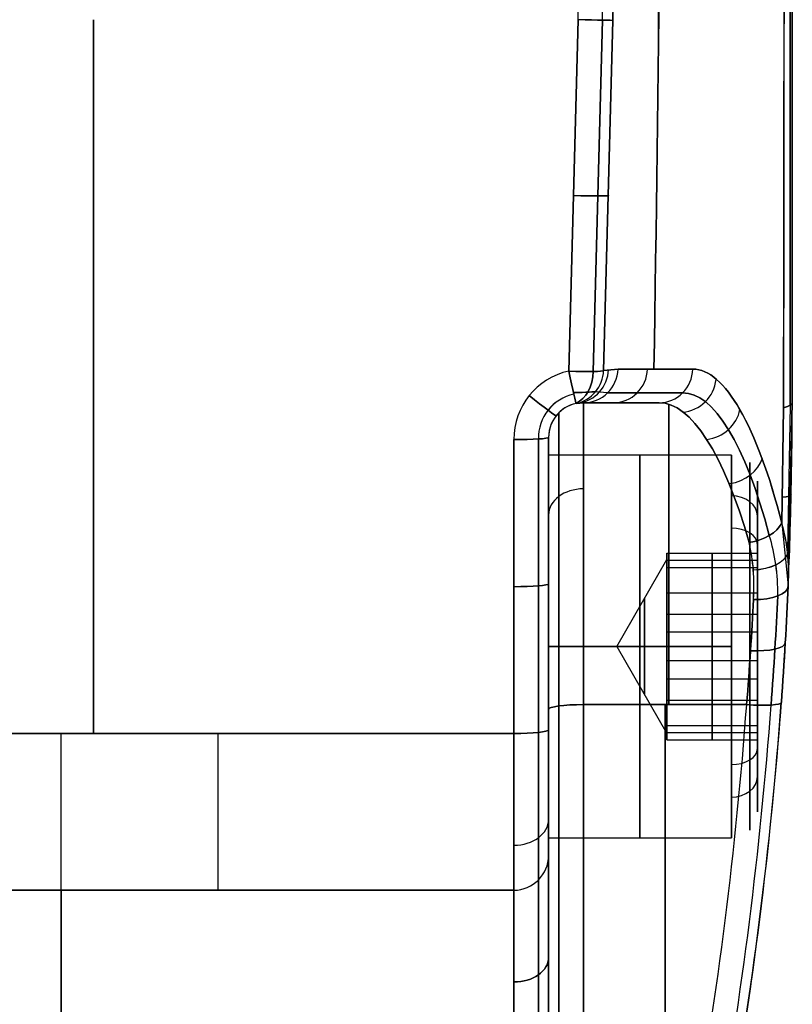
# Model space of a CAD drawing. Extents: x -34 to 105, y -36 to 75.
# Tile 14 of 28: x 94 to 105, y -22 to -8. Entities that reach past the tile are written whole.
import ezdxf

# ---------------------------------------------------------------- set-up
doc = ezdxf.new("R2010")
doc.units = 0
doc.layers.add('DEFAULT', color=7, linetype='CONTINUOUS')

msp = doc.modelspace()

# ---------------------------------------------------------------- linework, layer by layer
at = {"layer": 'DEFAULT'}
for p, q in [((104.6, -13), (104.6, 13)), ((102.099, 0, -29.509), (102.024, -7.51, -29.509)), ((102.099, 0, -29.509), (102.024, -7.51, -29.509)), ((101.391, -12.547, -29.876), (101.524, -7.5, -30)), ((101.524, -7.5, 30), (101.391, -12.547, 29.876)), ((101.875, -7.507, -29.857), (101.74, -12.551, -29.733)), ((101.74, -12.551, 29.733), (101.875, -7.507, 29.857)), ((102.024, -7.51, -29.509), (101.89, -12.539, -29.387)), ((101.89, -12.539, 29.387), (102.024, -7.51, 29.509)), ((101.89, -12.539, -29.387), (102.097, -12.517, -25.992)), ((102.097, -12.517, 25.992), (101.89, -12.539, 29.387)), ((101.946, -12.86, -25.977), (101.774, -12.843, -29.383)), ((101.946, -12.86, 25.977), (101.774, -12.843, 29.383)), ((101.6, -13, -25.942), (101.495, -13.011, -29.377)), ((101.495, -13.011, 29.377), (101.6, -13, 25.942)), ((102.688, -13, -19.798), (101.6, -13, -19.798)), ((101.6, -13, -19.798), (101.6, -13, -25.942)), ((101.6, -13, 19.798), (102.688, -13, 19.798)), ((101.6, -13, 25.942), (101.6, -13, 19.798)), ((101.6, -13, -22.87), (102.027, -13, -22.87)), ((101.6, -13, 22.87), (102.027, -13, 22.87)), ((102.144, -13, -22.234), (102.144, -13, -19.798)), ((102.144, -13, 22.234), (102.144, -13, 19.798)), ((104.6, -13, 14.983), (104.541, -15.629, 14.846)), ((104.541, -15.629, -14.846), (104.6, -13, -14.983)), ((104.6, -13, 14.983), (104.6, -13, -14.983)), ((104.474, -13.072, 15.678), (104.448, -14.73, 15.565)), ((104.448, -14.73, -15.565), (104.474, -13.072, -15.678)), ((104.568, -13.036, 15.336), (104.53, -15.127, 15.208)), ((104.568, -13.036, -15.336), (104.53, -15.127, -15.208)), ((101.1, -13.5, -29.324), (101.1, -13.5, -19.798)), ((101.1, -13.5, 19.798), (101.1, -13.5, 29.324)), ((101.1, -17.7, -28.99), (101.1, -13.5, -29.324)), ((101.1, -20.704, -21.246), (101.1, -13.5, -21.246)), ((101.1, -20.704, 21.246), (101.1, -13.5, 21.246)), ((101.1, -13.75, -26.833), (103.725, -13.75, -26.833)), ((104.1, -15.237, -26.833), (104.1, -14.125, -26.833)), ((104.448, -14.73, 15.565), (104.541, -15.629, 14.846)), ((102.078, -16.5, -26.833), (102.8, -15.25, -26.833)), ((102.8, -15.364, -25.942), (102.8, -15.161, -27.371)), ((102.8, -15.161, -27.371), (104.1, -15.161, -27.371)), ((102.8, -15.161, -27.371), (102.8, -16.296, -28.262)), ((102.8, -15.263, -26.656), (104.1, -15.263, -26.656)), ((103.45, -15.364, -25.942), (103.45, -15.161, -27.371)), ((103.45, -15.161, -27.371), (103.45, -16.296, -28.262)), ((104.1, -15.161, -27.371), (104.1, -15.364, -25.942)), ((104.1, -16.296, -28.262), (104.1, -15.161, -27.371)), ((102.8, -16.704, -25.404), (102.8, -15.364, -25.942)), ((102.8, -15.364, -25.942), (104.1, -15.364, -25.942)), ((103.45, -16.704, -25.404), (103.45, -15.364, -25.942)), ((104.1, -15.364, -25.942), (104.1, -16.704, -25.404)), ((102.8, -15.729, -27.816), (104.1, -15.729, -27.816)), ((102.8, -16.034, -25.673), (104.1, -16.034, -25.673)), ((102.8, -16.296, -28.262), (102.8, -17.636, -27.724)), ((104.1, -16.296, -28.262), (102.8, -16.296, -28.262)), ((103.45, -16.296, -28.262), (103.45, -17.636, -27.724)), ((104.1, -17.636, -27.724), (104.1, -16.296, -28.262)), ((101.1, -16.5, -24.083), (103.725, -16.5, -24.083)), ((103.725, -16.5, -29.583), (101.1, -16.5, -29.583)), ((102.078, -16.5, -26.833), (102.8, -16.5, -28.083)), ((102.078, -16.5, -26.833), (102.8, -16.5, -25.583)), ((102.078, -16.5, -26.833), (102.8, -17.75, -26.833)), ((104.1, -16.5, -29.208), (104.1, -16.5, -28.18)), ((104.1, -16.5, -25.486), (104.1, -16.5, -24.458)), ((102.8, -17.839, -26.295), (102.8, -16.704, -25.404)), ((102.8, -16.704, -25.404), (104.1, -16.704, -25.404)), ((103.45, -17.839, -26.295), (103.45, -16.704, -25.404)), ((104.1, -16.704, -25.404), (104.1, -17.839, -26.295)), ((102.8, -16.966, -27.993), (104.1, -16.966, -27.993)), ((101.6, -17.335, -14.842), (103.944, -17.335, -14.842)), ((103.944, -17.335, 14.842), (101.6, -17.335, 14.842)), ((102.8, -17.271, -25.849), (104.1, -17.271, -25.849)), ((102.8, -17.636, -27.724), (104.1, -17.636, -27.724)), ((102.8, -17.636, -27.724), (102.8, -17.839, -26.295)), ((103.45, -17.636, -27.724), (103.45, -17.839, -26.295)), ((104.1, -17.839, -26.295), (104.1, -17.636, -27.724)), ((100.6, -17.749, -29.488), (87.6, -17.749, -29.488)), ((92.1, -17.749, 29.488), (100.6, -17.749, 29.488)), ((102.8, -17.737, -27.009), (104.1, -17.737, -27.009)), ((104.1, -18.875, -26.833), (104.1, -17.763, -26.833)), ((102.8, -17.839, -26.295), (104.1, -17.839, -26.295)), ((101.1, -19.25, -26.833), (103.725, -19.25, -26.833)), ((101.1, -19.5, -24.5), (101.1, -19.5, -27)), ((101.1, -19.5, 27), (101.1, -19.5, 24.5)), ((100.6, -20, -27), (87.6, -20, -27)), ((87.6, -20, -24.5), (100.6, -20, -24.5)), ((87.6, -20, -25.75), (100.6, -20, -25.75)), ((92.1, -20, 24.5), (100.6, -20, 24.5)), ((92.1, -20, 27), (100.6, -20, 27)), ((92.1, -20, 25.75), (100.6, -20, 25.75)), ((94.1, -20, -27), (94.1, -20, -24.5)), ((96.35, -20, 27), (96.35, -20, 24.5)), ((100.6, -20, -24.5), (100.6, -20, -27)), ((100.6, -20, 24.5), (100.6, -20, 27)), ((101.1, -21.418, -14.735), (101.1, -21.418, -20.563)), ((101.1, -21.418, 20.563), (101.1, -21.418, 14.735))]:
    msp.add_line(p, q, dxfattribs=at)
at = {"layer": 'DEFAULT', "extrusion": (0.999853, -5.48157e-16, -0.017161)}
msp.add_arc((0, -115.264, 104.189), 133.375, 84.37557, 95.62443, dxfattribs=at)
at = {"layer": 'DEFAULT', "extrusion": (0.999991, -1.09649e-15, 0.004273)}
msp.add_arc((0, 113.697, 104.502), 130.134, 264.25065, 275.74935, dxfattribs=at)
at = {"layer": 'DEFAULT', "extrusion": (0.999991, 1.08688e-15, -0.004273)}
msp.add_arc((0, -113.697, 104.502), 130.134, 84.25065, 95.74935, dxfattribs=at)
at = {"layer": 'DEFAULT', "extrusion": (1, 0, 0)}
for centre, radius, start, end in [((0, 111.064, 104.6), 126.716, 264.11156, 275.88844), ((0, -111.064, 104.6), 126.716, 84.11156, 95.88844), ((-7.5, 72.75, 94.562), 102.75, 264.27519, 270), ((-7.5, -72.75, 94.562), 102.75, 90, 95.72481), ((-18, -19.798, 101.6), 5, 0, 82.3561), ((-18, -19.798, 102.828), 5, 5.641, 82.3561), ((-18, 19.798, 102.828), 5, 277.6439, 354.353), ((-18, -19.798, 101.1), 4.5, 0, 82.3561), ((-16.5, -26.833, 101.1), 2.75, 270, 90), ((-16.5, -26.833, 102.412), 2.75, 270, 90), ((-16.5, -26.833, 104.1), 2.375, 218.1111, 38.1111), ((-16.5, -26.833, 101.1), 1.75, 270, 90), ((-16.5, -26.833, 102.8), 1.25, 270, 90), ((-16.5, -26.833, 102.476), 0.689, 270, 90), ((-16.5, -26.833, 101.1), 2.75, 90, 270), ((-16.5, -26.833, 102.412), 2.75, 90, 270), ((-16.5, -26.833, 102.476), 0.689, 90, 270), ((-16.5, -26.833, 102.8), 1.25, 90, 270), ((0, 114.321, 102.772), 130.321, 258.71597, 262.35605), ((0, -114.321, 102.772), 130.321, 97.64395, 101.28403), ((-0.013, -114.252, 101.1), 130.751, 97.64252, 102.95952), ((-17.5, -27, 94.1), 2.5, 180, 264.2752), ((-17.5, 27, 96.35), 2.5, 95.7248, 180), ((-17.5, -27, 100.6), 2.5, 180, 264.2752), ((-17.5, -27, 101.1), 2, 180, 264.2752), ((-17.5, 27, 101.1), 2, 95.7248, 180), ((-24.5, 24.5, 101.1), 5, 270, 0), ((-24.5, -24.5, 94.1), 4.5, 0, 90), ((-24.5, 24.5, 94.1), 4.5, 270, 0), ((-24.5, -24.5, 100.6), 4.5, 0, 90), ((-24.5, 24.5, 100.6), 4.5, 270, 0)]:
    msp.add_arc(centre, radius, start, end, dxfattribs=at)
at = {"layer": 'DEFAULT', "extrusion": (0.984652, 1.37962e-15, -0.174527)}
msp.add_arc((0, -89.711, 97.121), 130.321, 84.48836, 95.51164, dxfattribs=at)
at = {"layer": 'DEFAULT'}
for centre, radius, start, end in [((-273.257, 0, 30), 374.856, 358.85357, 1.14643), ((101.6, -13.5, -19.798), 0.5, 90, 180), ((101.6, -13.5, 19.798), 0.5, 90, 180), ((101.6, -13.5, -24.587), 0.5, 90, 180), ((101.6, -13.5, 24.587), 0.5, 90, 180), ((45.55, -13, 0), 59.05, 343.63171, 0), ((100.6, -19.5, -24.5), 0.5, 270, 360), ((100.6, -19.5, -27), 0.5, 270, 0), ((100.6, -19.5, 27), 0.5, 270, 0), ((100.6, -19.5, 24.5), 0.5, 270, 360), ((100.6, -19.5, -25.75), 0.5, 270, 0), ((100.6, -19.5, 25.75), 0.5, 270, 0)]:
    msp.add_arc(centre, radius, start, end, dxfattribs=at)
at = {"layer": 'DEFAULT', "extrusion": (7.9043e-05, -9.46431e-16, 1)}
msp.add_arc((-273.277, 0, -29.849), 375.229, 358.85364, 1.14636, dxfattribs=at)
at = {"layer": 'DEFAULT', "extrusion": (-7.90433e-05, 0, 1)}
msp.add_arc((-273.277, 0, 29.849), 375.229, 358.85364, 1.14636, dxfattribs=at)
at = {"layer": 'DEFAULT', "extrusion": (-9.87849e-05, 3.33535e-12, 1)}
msp.add_arc((-276.06, 0, 29.498), 378.162, 358.86208, 1.13792, dxfattribs=at)
at = {"layer": 'DEFAULT', "extrusion": (-0.000225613, 3.33535e-12, 1)}
msp.add_arc((-273.237, 0, 29.486), 375.343, 358.85353, 1.14647, dxfattribs=at)
at = {"layer": 'DEFAULT', "extrusion": (0.984647, -4.71176e-15, 0.174555)}
msp.add_arc((0, 89.707, 97.119), 130.321, 264.48836, 270, dxfattribs=at)
at = {"layer": 'DEFAULT', "extrusion": (0.999846, 1.7769e-05, 0.017523)}
msp.add_arc((-0.008, 115.103, 104.183), 133.252, 264.37296, 270.00258, dxfattribs=at)
at = {"layer": 'DEFAULT', "extrusion": (0.020006, 0.9998, -2.66439e-14)}
msp.add_arc((-101.654, -29.5, -5.467), 0.5, 180.9782, 270, dxfattribs=at)
at = {"layer": 'DEFAULT', "extrusion": (0.020006, 0.9998, 2.07808e-14)}
msp.add_arc((-101.654, 29.5, -5.467), 0.5, 90, 179.0218, dxfattribs=at)
at = {"layer": 'DEFAULT', "extrusion": (0.02657, 0.999345, -0.02456)}
msp.add_arc((-101.696, -29.64, -6.586), 0.5, 181.0175, 269.964, dxfattribs=at)
at = {"layer": 'DEFAULT', "extrusion": (0.02657, 0.999345, 0.02456)}
msp.add_arc((-101.696, 29.64, -6.586), 0.5, 90.036, 178.9825, dxfattribs=at)
at = {"layer": 'DEFAULT', "extrusion": (-0.003782, 0.056932, 0.998371)}
msp.add_arc((-100.485, 18.497, -30.925), 1.005, 278.5056, 356.3409, dxfattribs=at)
at = {"layer": 'DEFAULT', "extrusion": (0.003782, -0.056932, 0.998371)}
msp.add_arc((100.485, -18.497, 30.925), 1.005, 98.5056, 176.341, dxfattribs=at)
at = {"layer": 'DEFAULT', "extrusion": (0.033262, 0.99824, -0.049089)}
msp.add_arc((-101.751, -29.79, -7.686), 0.5, 181.1432, 269.9063, dxfattribs=at)
at = {"layer": 'DEFAULT', "extrusion": (0.033262, 0.99824, 0.049089)}
msp.add_arc((-101.751, 29.79, -7.686), 0.5, 90.0937, 178.8568, dxfattribs=at)
at = {"layer": 'DEFAULT', "extrusion": (0.977802, 0.209279, -0.010291)}
msp.add_arc((-33.465, -28.382, 96.822), 0.5, 180, 267.2471, dxfattribs=at)
at = {"layer": 'DEFAULT', "extrusion": (0.977802, 0.209279, 0.010291)}
msp.add_arc((-33.465, 28.382, 96.822), 0.5, 92.7529, 180, dxfattribs=at)
at = {"layer": 'DEFAULT', "extrusion": (0.714702, 0.034353, 0.698585)}
msp.add_arc((-17.376, -91.348, 51.512), 0.5, 193.0979, 264.7305, dxfattribs=at)
at = {"layer": 'DEFAULT', "extrusion": (0.714702, 0.034353, -0.698585)}
msp.add_arc((-17.376, 91.348, 51.512), 0.5, 95.2695, 166.9028, dxfattribs=at)
at = {"layer": 'DEFAULT', "extrusion": (0.020086, 0.004299, 0.999789)}
msp.add_arc((-33.465, -97.108, -27.388), 0.5, 180, 255.9576, dxfattribs=at)
at = {"layer": 'DEFAULT', "extrusion": (-0.020086, -0.004299, 0.999789)}
msp.add_arc((33.465, 97.108, 27.388), 0.5, 360, 75.9576, dxfattribs=at)
at = {"layer": 'DEFAULT', "extrusion": (0.058148, 0.01103, 0.998247)}
msp.add_arc((-31.2, -98.818, -21.849), 0.5, 177.2506, 257.386, dxfattribs=at)
at = {"layer": 'DEFAULT', "extrusion": (-0.058148, -0.01103, 0.998247)}
msp.add_arc((31.2, 98.818, 21.849), 0.5, 357.2506, 77.386, dxfattribs=at)
at = {"layer": 'DEFAULT', "extrusion": (0.101165, 4.83715e-14, 0.99487)}
msp.add_arc((-12.5, -103.703, -15.53), 0.5, 180, 268.0396, dxfattribs=at)
at = {"layer": 'DEFAULT', "extrusion": (-0.101165, -3.84626e-14, 0.99487)}
msp.add_arc((12.5, 103.703, 15.53), 0.5, 360, 88.0396, dxfattribs=at)
at = {"layer": 'DEFAULT', "extrusion": (0.174039, -2.35959e-12, 0.984739)}
msp.add_arc((-12.5, -104.45, -4.755), 0.5, 179.9999, 268.0395, dxfattribs=at)
at = {"layer": 'DEFAULT', "extrusion": (-0.174039, 3.02805e-12, 0.984739)}
msp.add_arc((12.5, 104.45, 4.755), 0.5, 359.9999, 88.0395, dxfattribs=at)
at = {"layer": 'DEFAULT', "extrusion": (1.73653e-11, 1, -2.63197e-12)}
msp.add_arc((-143.612, -30.21, -12.517), 41.728, 5.8004, 14.2748, dxfattribs=at)
at = {"layer": 'DEFAULT', "extrusion": (2.82617e-11, 1, 4.46646e-12)}
msp.add_arc((-143.612, 30.21, -12.517), 41.728, 345.7252, 354.1996, dxfattribs=at)
at = {"layer": 'DEFAULT', "extrusion": (0.246474, -2.41013e-14, 0.969149)}
msp.add_arc((-12.5, -104.399, 6.123), 0.5, 180, 268.0396, dxfattribs=at)
at = {"layer": 'DEFAULT', "extrusion": (-0.246474, 1.83781e-14, 0.969149)}
msp.add_arc((12.5, 104.399, -6.123), 0.5, 360, 88.0396, dxfattribs=at)
at = {"layer": 'DEFAULT', "extrusion": (0.965356, 0.054452, -0.255193)}
msp.add_arc((-24.057, 6.764, 104), 5.75, 0.8161, 52.9032, dxfattribs=at)
at = {"layer": 'DEFAULT', "extrusion": (0.96532, 0.053956, 0.255435)}
msp.add_arc((-24.005, -6.793, 104.007), 5.75, 307.1019, 359.1938, dxfattribs=at)
at = {"layer": 'DEFAULT', "extrusion": (0.262045, -0.221552, 0.93928)}
msp.add_arc((56.859, -87.927, 12.39), 0.5, 221.9912, 306.4183, dxfattribs=at)
at = {"layer": 'DEFAULT', "extrusion": (-0.262045, 0.221552, 0.93928)}
msp.add_arc((-56.859, 87.927, -12.39), 0.5, 41.9912, 126.4183, dxfattribs=at)
at = {"layer": 'DEFAULT', "extrusion": (-1.62099e-14, 0.998793, -0.049116)}
msp.add_arc((-101.391, -29.956, -11.377), 0.39, 183.219, 260.0764, dxfattribs=at)
at = {"layer": 'DEFAULT', "extrusion": (1.65601e-14, 0.998793, 0.049116)}
msp.add_arc((-101.391, 29.956, -11.377), 0.39, 99.9238, 176.781, dxfattribs=at)
at = {"layer": 'DEFAULT', "extrusion": (-4.65988e-11, 1, 8.24786e-12)}
msp.add_arc((-143.611, -30.21, -12.86), 41.88, 5.8004, 14.2748, dxfattribs=at)
at = {"layer": 'DEFAULT', "extrusion": (7.45688e-12, 1, 1.32164e-12)}
msp.add_arc((-143.611, 30.21, -12.86), 41.88, 345.7252, 354.1996, dxfattribs=at)
at = {"layer": 'DEFAULT', "extrusion": (0.963127, 0.05293, -0.263788)}
msp.add_arc((-23.957, 7.743, 103.79), 5.463, 0.286, 52.1788, dxfattribs=at)
at = {"layer": 'DEFAULT', "extrusion": (0.963127, 0.05293, 0.263788)}
msp.add_arc((-23.957, -7.743, 103.79), 5.463, 307.8212, 359.714, dxfattribs=at)
at = {"layer": 'DEFAULT', "extrusion": (0.628094, 0.777063, -0.040877)}
msp.add_arc((-86.502, -27.153, 54.524), 0.5, 180, 268.1076, dxfattribs=at)
at = {"layer": 'DEFAULT', "extrusion": (0.628094, 0.777063, 0.040877)}
msp.add_arc((-86.502, 27.153, 54.524), 0.5, 91.8924, 180, dxfattribs=at)
at = {"layer": 'DEFAULT', "extrusion": (-0.004063, 0.072564, 0.997355)}
msp.add_arc((-100.688, 16.96, -30.99), 0.649, 279.2142, 357.8293, dxfattribs=at)
at = {"layer": 'DEFAULT', "extrusion": (0.004063, -0.072563, 0.997356)}
msp.add_arc((100.688, -16.96, 30.99), 0.649, 99.2142, 177.8293, dxfattribs=at)
at = {"layer": 'DEFAULT', "extrusion": (0, 1, 0)}
msp.add_arc((-143.611, -30.21, -13), 42.227, 5.8004, 14.2748, dxfattribs=at)
at = {"layer": 'DEFAULT', "extrusion": (7.50866e-15, 1, 2.19636e-15)}
msp.add_arc((-143.611, 30.21, -13), 42.227, 345.7252, 354.1996, dxfattribs=at)
at = {"layer": 'DEFAULT', "extrusion": (1, 1.5044e-14, -1.31598e-14)}
msp.add_arc((-18, 19.798, 101.6), 5, 277.6439, 360, dxfattribs=at)
at = {"layer": 'DEFAULT', "extrusion": (0.958484, 0.06129, -0.278481)}
msp.add_arc((-24.909, 9.208, 103.141), 5.383, 0.9068, 52.2538, dxfattribs=at)
at = {"layer": 'DEFAULT', "extrusion": (0.958484, 0.06129, 0.278481)}
msp.add_arc((-24.909, -9.208, 103.141), 5.383, 307.7462, 359.0932, dxfattribs=at)
at = {"layer": 'DEFAULT', "extrusion": (-2.51962e-11, 0.994723, 0.102593)}
msp.add_arc((-102.6, 16.238, -11.394), 2, 159.5457, 180, dxfattribs=at)
at = {"layer": 'DEFAULT', "extrusion": (-7.70273e-13, 0.994723, -0.102593)}
msp.add_arc((-102.6, -16.238, -11.394), 2, 180, 200.4543, dxfattribs=at)
at = {"layer": 'DEFAULT', "extrusion": (-0.00749, 0.113312, 0.993531)}
msp.add_arc((-100.49, 16.71, -31.421), 0.502, 278.5033, 356.3845, dxfattribs=at)
at = {"layer": 'DEFAULT', "extrusion": (0.00749, -0.113312, 0.993531)}
msp.add_arc((100.49, -16.71, 31.421), 0.502, 98.5033, 176.3845, dxfattribs=at)
at = {"layer": 'DEFAULT', "extrusion": (1, 1.49554e-14, 2.78532e-14)}
msp.add_arc((-18, -19.798, 101.246), 4.854, 360, 82.3561, dxfattribs=at)
at = {"layer": 'DEFAULT', "extrusion": (1, 2.67303e-14, -2.33825e-14)}
msp.add_arc((-18, 19.798, 101.246), 4.854, 277.6439, 0, dxfattribs=at)
at = {"layer": 'DEFAULT', "extrusion": (0.259812, -0.431774, 0.863753)}
msp.add_arc((81.829, -64.453, 17.529), 0.5, 242.537, 322.854, dxfattribs=at)
at = {"layer": 'DEFAULT', "extrusion": (-0.259812, 0.431774, 0.863753)}
msp.add_arc((-81.829, 64.453, -17.529), 0.5, 62.537, 142.854, dxfattribs=at)
at = {"layer": 'DEFAULT', "extrusion": (6.51233e-15, 0.998277, -0.05868)}
msp.add_arc((-100.6, -30.065, -11.756), 0.5, 180, 270, dxfattribs=at)
at = {"layer": 'DEFAULT', "extrusion": (1.81876e-13, 0.998277, 0.05868)}
msp.add_arc((-100.6, 30.065, -11.756), 0.5, 90, 180, dxfattribs=at)
at = {"layer": 'DEFAULT', "extrusion": (1, 2.6075e-14, 3.28062e-13)}
msp.add_arc((-7.5, 72.75, 100.6), 102.75, 264.27519, 266.63597, dxfattribs=at)
at = {"layer": 'DEFAULT', "extrusion": (1, 1.62547e-14, -1.62141e-13)}
msp.add_arc((-7.5, -72.75, 100.6), 102.75, 93.36403, 95.72481, dxfattribs=at)
at = {"layer": 'DEFAULT', "extrusion": (1, 7.42182e-14, 9.76203e-13)}
msp.add_arc((-7.5, 72.75, 100.954), 102.604, 264.27519, 266.63597, dxfattribs=at)
at = {"layer": 'DEFAULT', "extrusion": (1, 4.2612e-14, -3.23981e-13)}
msp.add_arc((-7.5, -72.75, 100.954), 102.604, 93.36403, 95.72481, dxfattribs=at)
at = {"layer": 'DEFAULT', "extrusion": (1, -3.22608e-15, 6.00832e-15)}
msp.add_arc((-18, 19.798, 101.1), 4.5, 277.6439, 0, dxfattribs=at)
at = {"layer": 'DEFAULT', "extrusion": (1, -1.78258e-13, 2.28533e-12)}
msp.add_arc((-7.5, -72.75, 101.1), 102.25, 93.36403, 95.72481, dxfattribs=at)
at = {"layer": 'DEFAULT', "extrusion": (1, -1.13961e-29, 3.19541e-15)}
msp.add_arc((-16.5, -26.833, 103.725), 2.75, 270, 38.1111, dxfattribs=at)
at = {"layer": 'DEFAULT', "extrusion": (1, 9.13031e-16, 7.55714e-15)}
msp.add_arc((-16.5, -26.833, 103.99), 2.64, 218.1111, 38.1111, dxfattribs=at)
at = {"layer": 'DEFAULT', "extrusion": (0.235269, -0.622798, 0.746171)}
msp.add_arc((92.14, -47.795, 20.836), 0.5, 254.2582, 330.3626, dxfattribs=at)
at = {"layer": 'DEFAULT', "extrusion": (-0.235269, 0.622798, 0.746171)}
msp.add_arc((-92.14, 47.795, -20.836), 0.5, 74.2582, 150.3626, dxfattribs=at)
at = {"layer": 'DEFAULT', "extrusion": (3.77254e-14, -0.658401, 0.752667)}
msp.add_arc((101.6, -22.083, -3.05), 0.5, 90, 180, dxfattribs=at)
at = {"layer": 'DEFAULT', "extrusion": (2.47259e-14, 0.658401, 0.752667)}
msp.add_arc((-101.6, 22.083, 3.05), 0.5, 270, 0, dxfattribs=at)
at = {"layer": 'DEFAULT', "extrusion": (-2.3825e-14, -0.617188, 0.786816)}
msp.add_arc((103.725, -27.168, -10.929), 0.375, 0, 90, dxfattribs=at)
at = {"layer": 'DEFAULT', "extrusion": (1, -7.30272e-29, -1.3499e-14)}
msp.add_arc((-16.5, -26.833, 103.725), 2.75, 38.1111, 90, dxfattribs=at)
at = {"layer": 'DEFAULT', "extrusion": (0.022393, 0.998315, 0.053526)}
msp.add_arc((-102.88, 15.502, -11.161), 2, 159.5141, 180, dxfattribs=at)
at = {"layer": 'DEFAULT', "extrusion": (0.022393, 0.998315, -0.053525)}
msp.add_arc((-102.88, -15.502, -11.161), 2, 180, 200.4859, dxfattribs=at)
at = {"layer": 'DEFAULT', "extrusion": (1, -1.08792e-14, 5.14812e-15)}
msp.add_arc((-16.5, -26.833, 103.99), 2.64, 38.1111, 218.1111, dxfattribs=at)
at = {"layer": 'DEFAULT', "extrusion": (1, 7.38591e-15, -9.41585e-15)}
msp.add_arc((-16.5, -26.833, 104.1), 2.375, 38.1111, 218.1111, dxfattribs=at)
at = {"layer": 'DEFAULT', "extrusion": (-1.48311e-14, 0.786816, 0.617188)}
msp.add_arc((-103.725, -13.304, -29.543), 0.375, 180, 270, dxfattribs=at)
at = {"layer": 'DEFAULT', "extrusion": (-0.185276, 0.787444, 0.587882)}
msp.add_arc((-97.847, 34.868, -21.8), 0.5, 82.1249, 154.3856, dxfattribs=at)
at = {"layer": 'DEFAULT', "extrusion": (-0.185276, 0.787444, -0.587882)}
msp.add_arc((-97.847, -34.868, -21.8), 0.5, 205.6144, 277.8751, dxfattribs=at)
at = {"layer": 'DEFAULT', "extrusion": (0.614324, -0.453285, 0.645863)}
msp.add_arc((47.078, -46.571, 80.895), 3.418, 314.9555, 334.4102, dxfattribs=at)
at = {"layer": 'DEFAULT', "extrusion": (-0.616879, 0.451865, 0.644421)}
msp.add_arc((-46.75, 46.517, -81.118), 3.428, 134.856, 154.2527, dxfattribs=at)
at = {"layer": 'DEFAULT', "extrusion": (-0.610061, 0.382822, 0.693738)}
msp.add_arc((-39.938, 53.757, -80.242), 3.309, 131.3745, 149.6904, dxfattribs=at)
at = {"layer": 'DEFAULT', "extrusion": (0.610727, -0.382452, 0.693357)}
msp.add_arc((39.868, -53.755, 80.3), 3.286, 311.2722, 329.7171, dxfattribs=at)
at = {"layer": 'DEFAULT', "extrusion": (0.604487, -0.379513, 0.700404)}
msp.add_arc((40.059, -54.27, 79.611), 3.054, 307.5253, 325.5335, dxfattribs=at)
at = {"layer": 'DEFAULT', "extrusion": (-0.603809, 0.379819, 0.700823)}
msp.add_arc((-40.124, 54.276, -79.551), 3.077, 127.6292, 145.4994, dxfattribs=at)
at = {"layer": 'DEFAULT', "extrusion": (-0.052519, 0.853628, 0.518229)}
msp.add_arc((-102.915, 24.056, -10.566), 0.5, 88.1431, 168.9161, dxfattribs=at)
at = {"layer": 'DEFAULT', "extrusion": (-0.052499, 0.854405, -0.516949)}
msp.add_arc((-102.916, -24.036, -10.599), 0.5, 190.9885, 271.8581, dxfattribs=at)
at = {"layer": 'DEFAULT', "extrusion": (2.42066e-14, 0.996856, -0.079232)}
msp.add_arc((-100.6, -30.323, -13.241), 0.5, 180, 270, dxfattribs=at)
at = {"layer": 'DEFAULT', "extrusion": (1.16175e-14, 0.996856, 0.079232)}
msp.add_arc((-100.6, 30.323, -13.241), 0.5, 90, 180, dxfattribs=at)
at = {"layer": 'DEFAULT', "extrusion": (0.04009, 0.899624, -0.434822)}
msp.add_arc((-104.634, -18.134, -3.414), 0.5, 180, 268.8899, dxfattribs=at)
at = {"layer": 'DEFAULT', "extrusion": (0.04009, 0.899624, 0.434822)}
msp.add_arc((-104.634, 18.134, -3.414), 0.5, 91.1101, 180, dxfattribs=at)
at = {"layer": 'DEFAULT', "extrusion": (0.993184, -0.08284, 0.081998)}
msp.add_arc((-9.288, 11.135, 106.341), 5.537, 277.5155, 295.7182, dxfattribs=at)
at = {"layer": 'DEFAULT', "extrusion": (0.993184, -0.08284, -0.081998)}
msp.add_arc((-9.288, -11.135, 106.341), 5.537, 64.2818, 82.4845, dxfattribs=at)
at = {"layer": 'DEFAULT', "extrusion": (0.99183, -0.09102, 0.089379)}
msp.add_arc((-8.419, 10.307, 105.999), 4.961, 277.5907, 295.9216, dxfattribs=at)
at = {"layer": 'DEFAULT', "extrusion": (0.99183, -0.09102, -0.089379)}
msp.add_arc((-8.419, -10.307, 105.999), 4.961, 64.0783, 82.4093, dxfattribs=at)
at = {"layer": 'DEFAULT', "extrusion": (0.993002, -0.085504, 0.081463)}
msp.add_arc((-8.994, 11.158, 106.245), 5.141, 277.4272, 295.7481, dxfattribs=at)
at = {"layer": 'DEFAULT', "extrusion": (0.993002, -0.085504, -0.081463)}
msp.add_arc((-8.994, -11.158, 106.245), 5.141, 64.2519, 82.5728, dxfattribs=at)
at = {"layer": 'DEFAULT', "extrusion": (1, 8.12049e-15, 0)}
msp.add_arc((-16.5, -26.833, 101.1), 1.75, 90, 270, dxfattribs=at)
at = {"layer": 'DEFAULT', "extrusion": (1, 8.13187e-15, 1.67139e-14)}
msp.add_arc((-16.5, -26.833, 103.725), 2.75, 218.1111, 270, dxfattribs=at)
at = {"layer": 'DEFAULT', "extrusion": (1, -2.86632e-30, 1.39456e-30)}
msp.add_arc((-16.5, -26.833, 103.725), 2.75, 90, 218.1111, dxfattribs=at)
at = {"layer": 'DEFAULT', "extrusion": (0.055998, 0.956178, 0.28738)}
msp.add_arc((-104.782, 16.879, -5.698), 0.5, 90.96, 180.0155, dxfattribs=at)
at = {"layer": 'DEFAULT', "extrusion": (0.055998, 0.956178, -0.28738)}
msp.add_arc((-104.782, -16.879, -5.698), 0.5, 179.9845, 269.04, dxfattribs=at)
at = {"layer": 'DEFAULT', "extrusion": (-4.3195e-14, 0.991114, -0.133017)}
msp.add_arc((-101.6, -17.516, -15.207), 0.5, 0, 90, dxfattribs=at)
at = {"layer": 'DEFAULT', "extrusion": (8.5301e-14, 0.991114, 0.133017)}
msp.add_arc((-101.6, 17.516, -15.207), 0.5, 270, 360, dxfattribs=at)
at = {"layer": 'DEFAULT', "extrusion": (1, -1.30493e-14, -9.72122e-14)}
msp.add_arc((0, 114.321, 101.246), 130.468, 256.95218, 262.35605, dxfattribs=at)
at = {"layer": 'DEFAULT', "extrusion": (1, 3.74644e-14, -1.92353e-13)}
msp.add_arc((0, -114.321, 101.246), 130.468, 97.64395, 103.04782, dxfattribs=at)
at = {"layer": 'DEFAULT', "extrusion": (1, -1.77353e-14, -9.69729e-14)}
msp.add_arc((0, 114.321, 101.6), 130.321, 256.91545, 262.35605, dxfattribs=at)
at = {"layer": 'DEFAULT', "extrusion": (1, -1.81664e-14, 9.933e-14)}
msp.add_arc((0, -114.321, 101.6), 130.321, 97.64395, 103.08455, dxfattribs=at)
at = {"layer": 'DEFAULT', "extrusion": (0.409659, 0.092418, 0.907545)}
msp.add_arc((-22.001, -41.683, 27.51), 56.008, 238.609, 251.4866, dxfattribs=at)
at = {"layer": 'DEFAULT', "extrusion": (-0.409659, -0.092418, 0.907545)}
msp.add_arc((22.001, 41.683, -27.51), 56.008, 58.609, 71.4866, dxfattribs=at)
at = {"layer": 'DEFAULT', "extrusion": (0.408346, 0.09209, 0.90817)}
msp.add_arc((-22.047, -41.931, 27.646), 56.059, 238.5468, 251.472, dxfattribs=at)
at = {"layer": 'DEFAULT', "extrusion": (-0.408346, -0.09209, 0.90817)}
msp.add_arc((22.047, 41.931, -27.646), 56.059, 58.5468, 71.472, dxfattribs=at)
at = {"layer": 'DEFAULT', "extrusion": (-0.405121, -0.091925, 0.90963)}
msp.add_arc((22.035, 41.741, -27.671), 56.322, 58.5492, 71.4129, dxfattribs=at)
at = {"layer": 'DEFAULT', "extrusion": (0.405121, 0.091925, 0.90963)}
msp.add_arc((-22.035, -41.741, 27.671), 56.322, 238.5492, 251.4129, dxfattribs=at)
at = {"layer": 'DEFAULT', "extrusion": (0.404091, 0.092189, 0.910061)}
msp.add_arc((-22.151, -41.872, 27.553), 56.185, 238.4724, 251.3676, dxfattribs=at)
at = {"layer": 'DEFAULT', "extrusion": (-0.404091, -0.092189, 0.910061)}
msp.add_arc((22.151, 41.872, -27.553), 56.185, 58.4724, 71.3676, dxfattribs=at)
at = {"layer": 'DEFAULT', "extrusion": (0.072258, 0.988523, -0.132669)}
msp.add_arc((-104.927, -15.499, -7.656), 0.5, 180, 269.4444, dxfattribs=at)
at = {"layer": 'DEFAULT', "extrusion": (0.072258, 0.988523, 0.132669)}
msp.add_arc((-104.927, 15.499, -7.656), 0.5, 90.5556, 180, dxfattribs=at)
at = {"layer": 'DEFAULT', "extrusion": (1, 1.01817e-14, 4.94688e-14)}
msp.add_arc((-0.013, 114.252, 101.1), 130.751, 257.04048, 262.35748, dxfattribs=at)
at = {"layer": 'DEFAULT', "extrusion": (-1.60316e-13, 0.995012, -0.099751)}
msp.add_arc((-100.6, -30.611, -14.719), 0.5, 180, 270, dxfattribs=at)
at = {"layer": 'DEFAULT', "extrusion": (-9.16417e-14, 0.995012, 0.099751)}
msp.add_arc((-100.6, 30.611, -14.719), 0.5, 90, 180, dxfattribs=at)
at = {"layer": 'DEFAULT', "extrusion": (1, -1.25655e-16, -1.1312e-14)}
msp.add_arc((-17.5, 27, 100.6), 2.5, 95.7248, 180, dxfattribs=at)
at = {"layer": 'DEFAULT', "extrusion": (1, -3.50419e-14, -1.34996e-14)}
msp.add_arc((-17.5, -27, 100.954), 2.354, 180, 264.2752, dxfattribs=at)
at = {"layer": 'DEFAULT', "extrusion": (1, -1.73232e-14, 1.56734e-14)}
msp.add_arc((-17.5, 27, 100.954), 2.354, 95.7248, 180, dxfattribs=at)
at = {"layer": 'DEFAULT', "extrusion": (-6.3315e-14, 0.786816, 0.617188)}
msp.add_arc((-103.725, -8.554, -29.543), 0.375, 90, 180, dxfattribs=at)
at = {"layer": 'DEFAULT', "extrusion": (5.89074e-14, -0.617188, 0.786816)}
msp.add_arc((103.725, -31.918, -10.929), 0.375, 270, 0, dxfattribs=at)
at = {"layer": 'DEFAULT', "extrusion": (2.25147e-14, -0.670913, 0.741536)}
msp.add_arc((100.6, -33.092, -8.28), 0.5, 270, 360, dxfattribs=at)
at = {"layer": 'DEFAULT', "extrusion": (5.02559e-15, 0.670913, 0.741536)}
msp.add_arc((-100.6, 33.092, 8.28), 0.5, 90, 180, dxfattribs=at)
at = {"layer": 'DEFAULT', "extrusion": (1, 6.86161e-15, 6.86161e-15)}
msp.add_arc((-24.5, -24.5, 101.1), 5, 360, 90, dxfattribs=at)
at = {"layer": 'DEFAULT', "extrusion": (1, -1.26676e-15, -1.34997e-14)}
msp.add_arc((-24.5, -24.5, 100.954), 4.647, 0, 90, dxfattribs=at)
at = {"layer": 'DEFAULT', "extrusion": (1, 2.64746e-14, -3.2591e-14)}
msp.add_arc((-24.5, 24.5, 100.954), 4.647, 270, 0, dxfattribs=at)
at = {"layer": 'DEFAULT', "extrusion": (-3.4308e-14, 0.707107, -0.707107)}
msp.add_arc((-100.6, -29.648, 0), 0.5, 180, 270, dxfattribs=at)
at = {"layer": 'DEFAULT', "extrusion": (1.21954e-14, 0.707107, 0.707107)}
msp.add_arc((-100.6, 29.648, 0), 0.5, 90, 180, dxfattribs=at)

doc.saveas('drawing.dxf')
